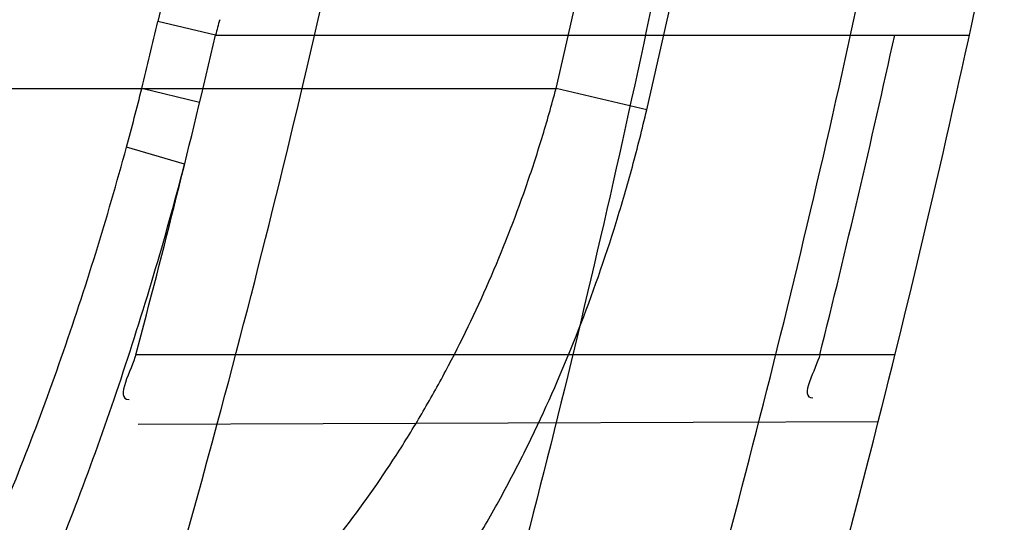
# Model space of a CAD drawing. Header units: millimetres. Extents: x 0 to 297, y 0 to 210.
# Tile 101 of 256: x 145.2056 to 145.238, y 93.1004 to 93.1169. Entities that reach past the tile are written whole.
import ezdxf

# ---------------------------------------------------------------- set-up
doc = ezdxf.new("R2010")
doc.units = ezdxf.units.MM
doc.header["$LTSCALE"] = 16.335
doc.layers.get('0').update_dxf_attribs({"linetype": 'CONTINUOUS'})
for name, color, linetype in [('01_GLOBAL', 7, 'CONTINUOUS'), ('INTFCLR_1', 7, 'CONTINUOUS'), ('INTFCLR_144815', 7, 'CONTINUOUS')]:
    doc.layers.add(name, color=color, linetype=linetype)

msp = doc.modelspace()

# ---------------------------------------------------------------- linework, layer by layer
at = {"color": 7, "linetype": 'Continuous'}
msp.add_circle((145.8748034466, 92.1344639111), 2.66, dxfattribs=at)
at = {"color": 9, "linetype": 'Continuous'}
msp.add_arc((145.8748034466, 92.1344639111), 2.6259090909, 92.9674534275, 177.0325465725, dxfattribs=at)
at = {"layer": '01_GLOBAL', "color": 7, "linetype": 'Continuous'}
msp.add_circle((145.8748034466, 92.1344639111), 2.695, dxfattribs=at)
at = {"layer": 'INTFCLR_1', "color": 9, "linetype": 'Continuous'}
for p, q in [((145.2102754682, 93.1173737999), (145.2101564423, 93.1168611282)), ((145.2120547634, 93.1164096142), (145.2101564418, 93.1168611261)), ((145.212054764, 93.1164096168), (145.2368313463, 93.1164096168)), ((144.8526077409, 93.1146596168), (145.2232446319, 93.1146596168)), ((145.2115300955, 93.1141953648), (145.2096322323, 93.1146596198)), ((145.2262255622, 93.11395736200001), (145.2232446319, 93.1146596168)), ((145.211037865, 93.1121724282), (145.209127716, 93.11273613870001)), ((145.2343878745, 93.1059096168), (145.2094353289, 93.1059096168)), ((145.2095157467, 93.10363103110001), (145.2338381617, 93.1037159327))]:
    msp.add_line(p, q, dxfattribs=at)
at = {"layer": 'INTFCLR_1', "color": 6, "linetype": 'Continuous'}
for centre, radius, start, end in [((144.8596077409, 93.1986596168), 0.4224162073, 270, 90.00000002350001), ((144.8596077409, 93.1986596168), 0.4014439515, 270, 90.00000002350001), ((144.8596077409, 93.1986596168), 0.3650864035, 344.91416282, 347.3433404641), ((144.8596077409, 93.1986596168), 0.3860864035, 345.7642015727, 348.0308689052), ((145.219712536, 93.11462117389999), 0.0078638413, 162.9958052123, 166.854419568), ((144.8600093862, 93.19865760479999), 0.3615254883, 345.1347762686, 346.8498928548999), ((144.8599389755, 93.1986555), 0.3833654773, 345.9997874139, 347.6116644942)]:
    msp.add_arc(centre, radius, start, end, dxfattribs=at)
at = {"layer": 'INTFCLR_1', "color": 9, "linetype": 'Continuous'}
for centre, radius, start, end in [((144.8630307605, 93.1986603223), 0.3729410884, 346.8723352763, 13.1275089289), ((144.8629710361, 93.1986596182), 0.3699364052, 346.8756062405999, 13.1243934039), ((144.8610074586, 93.1988352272), 0.3586429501, 346.4257134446, 346.7872543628), ((145.1060645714, 93.14079682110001), 0.106814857, 344.7694355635, 345.8361126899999), ((144.8596077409, 93.1986596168), 0.3650864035, 341.6462381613, 344.91416282), ((144.8596077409, 93.1986596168), 0.3860864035, 342.6651652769, 345.7642015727)]:
    msp.add_arc(centre, radius, start, end, dxfattribs=at)
for points, knots in [([(145.235167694, 93.06803805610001), (145.2359987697, 93.0702994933), (145.2376274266, 93.07486591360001), (145.2407305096, 93.0841265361), (145.2457654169, 93.10074899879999), (145.2504341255, 93.12025903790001), (145.2535169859, 93.1376959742), (145.2548129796, 93.1465996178), (145.2554818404, 93.15174935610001), (145.2570256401, 93.1646779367), (145.2586297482, 93.1867687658), (145.2583725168, 93.2128320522), (145.2571603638, 93.229722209), (145.2563978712, 93.2375211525), (145.2558364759, 93.24270819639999), (145.2541019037, 93.2567080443), (145.2501634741, 93.279125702), (145.2444881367, 93.3010123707), (145.2404287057, 93.31400265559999), (145.2389019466, 93.3186491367), (145.2365792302, 93.32549362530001), (145.2313391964, 93.3398030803), (145.2222901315, 93.3608048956), (145.211984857, 93.38064637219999), (145.2048007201, 93.3928589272), (145.2014430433, 93.39829523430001), (145.1992124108, 93.401838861), (145.1931796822, 93.4111586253), (145.1830706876, 93.4254621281), (145.1690288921, 93.44287479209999), (145.1571354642, 93.4559268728), (145.1488272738, 93.46426968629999), (145.1442335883, 93.4686868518), (145.1378598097, 93.47464399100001), (145.1289384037, 93.4824441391), (145.1192814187, 93.4900126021), (145.1131582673, 93.4943666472), (145.1101748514, 93.49636902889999), (145.1077179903, 93.4979464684), (145.1055301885, 93.4992630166), (145.1036031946, 93.50027403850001), (145.1025200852, 93.5007770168), (145.1016575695, 93.50108464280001), (145.1010609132, 93.5012239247), (145.1005598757, 93.50114822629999), (145.1004622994, 93.50067669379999), (145.1007027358, 93.5001554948), (145.1011202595, 93.49943321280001), (145.1017948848, 93.49852402), (145.1026939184, 93.4974154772), (145.1038249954, 93.4961153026), (145.1051758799, 93.49462279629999), (145.106740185, 93.4929397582), (145.1092045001, 93.4903307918), (145.1127127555, 93.4866635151), (145.1192604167, 93.47979277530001), (145.126411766, 93.4720844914), (145.1329263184, 93.4647171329), (145.1369531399, 93.4600323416), (145.143428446, 93.4523417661), (145.1533417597, 93.43987882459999), (145.1663378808, 93.4217466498), (145.175744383, 93.40694421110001), (145.1819029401, 93.3964078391), (145.1860815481, 93.3889972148), (145.1932904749, 93.3754706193), (145.2029180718, 93.35504416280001), (145.209559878, 93.3380139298), (145.212649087, 93.3291841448)], [0, 0, 0, 0, 0.0103790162, 0.0208837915, 0.0420711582, 0.08518389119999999, 0.1071959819, 0.1183353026, 0.1239410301, 0.1295663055, 0.1744258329, 0.2192337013, 0.2417180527, 0.2473539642, 0.2529903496, 0.2641931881, 0.3081223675, 0.3509244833, 0.3614867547, 0.3667496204, 0.3719934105, 0.3926231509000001, 0.4323812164, 0.470412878, 0.488854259, 0.4934078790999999, 0.4979383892, 0.5068921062, 0.5412323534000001, 0.5733304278, 0.6031976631, 0.6172528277, 0.6240454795, 0.630650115, 0.6548352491, 0.6750685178, 0.6834752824, 0.6871962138, 0.6905460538, 0.6960524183, 0.6981915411, 0.6999110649, 0.7012078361, 0.7020914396, 0.7026255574, 0.7031007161, 0.7038824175, 0.7050749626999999, 0.7066970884, 0.7087489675, 0.7112252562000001, 0.7141187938, 0.7174211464, 0.7211233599, 0.729578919, 0.7392839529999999, 0.762009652, 0.7748693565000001, 0.7816473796, 0.7886214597, 0.8181786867, 0.8502212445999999, 0.8846823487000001, 0.8936821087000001, 0.9027944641, 0.9213301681, 0.9597016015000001, 1, 1, 1, 1]), ([(145.1053256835, 93.4996596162), (145.1058354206, 93.4996595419), (145.1084302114, 93.49863302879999), (145.1114097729, 93.4968905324), (145.114679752, 93.49483322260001), (145.1177098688, 93.4928362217), (145.1239326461, 93.4884975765), (145.1337472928, 93.4809600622), (145.1428234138, 93.4731893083), (145.1493077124, 93.4672553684), (145.1539781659, 93.46285851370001), (145.1624222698, 93.4545580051), (145.1745124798, 93.4415729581), (145.1887911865, 93.4242473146), (145.1990766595, 93.4100090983), (145.2052148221, 93.400731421), (145.2074832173, 93.39720574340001), (145.2108964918, 93.3917990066), (145.2181971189, 93.3796576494), (145.2286731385, 93.3599279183), (145.2378781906, 93.33903206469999), (145.2432089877, 93.32479281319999), (145.2455710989, 93.31798419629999), (145.247123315, 93.31336339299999), (145.2512489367, 93.30044977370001), (145.2570185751, 93.2786891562), (145.2610247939, 93.2563880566), (145.262788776, 93.2424626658), (145.2633595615, 93.2373043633), (145.2641347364, 93.22954935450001), (145.2653671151, 93.21275432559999), (145.2656287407, 93.1868333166), (145.2639975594, 93.16486546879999), (145.2624282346, 93.15201095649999), (145.2617481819, 93.1468896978), (145.2604303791, 93.1380345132), (145.2572949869, 93.120689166), (145.2525471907, 93.10128539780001), (145.2474296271, 93.08475977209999), (145.2442749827, 93.0755508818), (145.2426192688, 93.07100993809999), (145.2417743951, 93.0687611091)], [0, 0, 0, 0, 0.0031306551, 0.0166311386, 0.0214593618, 0.0268204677, 0.03892666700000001, 0.0680356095, 0.1027865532, 0.1122690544, 0.1220182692, 0.1421808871, 0.1849821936, 0.2309157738, 0.2799873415, 0.2927705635, 0.2992370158, 0.3057352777, 0.3320402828, 0.3862318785, 0.4428084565, 0.4721382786, 0.4795908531, 0.487069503, 0.5020757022, 0.562848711, 0.6251729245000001, 0.641061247, 0.6490543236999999, 0.6570463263, 0.6889269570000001, 0.7524525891, 0.8160592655, 0.8240370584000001, 0.8319876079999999, 0.8477879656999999, 0.8790177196, 0.9402188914, 0.9703170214, 0.9852457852, 1, 1, 1, 1]), ([(145.212649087, 93.3291841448), (145.2158606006, 93.32000478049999), (145.2216925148, 93.3011419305), (145.227244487, 93.2768964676), (145.2299856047, 93.2607035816), (145.2310878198, 93.25306455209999), (145.2317778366, 93.2479244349), (145.2334659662, 93.23376490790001), (145.2350886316, 93.2104154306), (145.2348602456, 93.1869830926), (145.2340091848, 93.1726576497), (145.2336200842, 93.16742997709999), (145.2329629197, 93.1596496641), (145.2311506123, 93.1430826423), (145.226931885, 93.1181043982), (145.2217743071, 93.0973620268), (145.21827327, 93.08545778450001), (145.2168531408, 93.08078963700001), (145.2142959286, 93.0727821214), (145.2088936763, 93.057325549), (145.2002622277, 93.03625645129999), (145.191382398, 93.0181651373), (145.1856550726, 93.0076054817), (145.1835773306, 93.0038810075), (145.1804900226, 92.9984473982), (145.1738400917, 92.9872483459), (145.1632874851, 92.971132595), (145.150351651, 92.9535411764), (145.1410235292, 92.94206533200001), (145.1356460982, 92.935766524), (145.133618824, 92.9334156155), (145.1301975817, 92.9295053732), (145.1238773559, 92.9224693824), (145.116999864, 92.9151404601), (145.1107938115, 92.9086516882), (145.1070749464, 92.9047482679), (145.1041227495, 92.9015610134), (145.102218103, 92.89935461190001), (145.1011689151, 92.89795985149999), (145.1007337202, 92.8972197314), (145.1004699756, 92.8966887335), (145.1005812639, 92.8959977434), (145.1020539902, 92.8962982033), (145.1036740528, 92.8970747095), (145.1066075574, 92.8986606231), (145.1094057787, 92.90044308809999), (145.1117034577, 92.9019742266), (145.1131778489, 92.902988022), (145.1156556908, 92.9047222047), (145.1196186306, 92.9076236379), (145.1251563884, 92.91192845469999), (145.1334349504, 92.9187409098), (145.1408444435, 92.92538609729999), (145.1473278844, 92.9316038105), (145.1519747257, 92.9361897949), (145.1603493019, 92.94482450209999), (145.1722854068, 92.9582894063), (145.1863008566, 92.9761921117), (145.1963364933, 92.9908581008), (145.2023017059, 93.0003963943), (145.2045040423, 93.0040202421), (145.2078179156, 93.0095804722), (145.2148947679, 93.0220651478), (145.2249952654, 93.0423300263), (145.2319439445, 93.0592659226), (145.2351676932, 93.0680380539)], [0, 0, 0, 0, 0.0419354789, 0.08505031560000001, 0.1071497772, 0.1127379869, 0.1183317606, 0.1295131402, 0.1742263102, 0.2191466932, 0.230445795, 0.2361065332, 0.241751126, 0.2641147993, 0.3079545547, 0.3508736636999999, 0.3561840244, 0.3614616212, 0.3719139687, 0.3924297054, 0.4320526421, 0.4700131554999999, 0.4792642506, 0.483852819, 0.4884035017, 0.5062126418, 0.5400088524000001, 0.5714206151, 0.6003317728, 0.6037560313, 0.6071340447, 0.6137178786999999, 0.6261602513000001, 0.6479155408, 0.6570536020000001, 0.6648783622, 0.6711643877, 0.6757843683, 0.6774462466, 0.6786751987, 0.6794900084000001, 0.6799813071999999, 0.6813020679, 0.6842478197, 0.6888651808, 0.6950795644, 0.6987591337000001, 0.70073729, 0.7027989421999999, 0.7117993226, 0.7219139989, 0.7330405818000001, 0.7580265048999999, 0.7648041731, 0.7717766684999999, 0.7861782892, 0.816667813, 0.8493175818, 0.8841610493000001, 0.8932352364, 0.8978283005, 0.9024468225, 0.9211469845, 0.9596997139, 1, 1, 1, 1]), ([(145.1053256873, 92.89765960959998), (145.1051880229, 92.89765962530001), (145.1048509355, 92.897726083), (145.1048682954, 92.89833203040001), (145.1052289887, 92.89895544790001), (145.1058526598, 92.8998820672), (145.1068032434, 92.9010353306), (145.1086356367, 92.9031125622), (145.110803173, 92.9053838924), (145.113215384, 92.90786955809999), (145.1159839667, 92.9106973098), (145.1217014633, 92.91652117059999), (145.1287122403, 92.92380461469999), (145.1351564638, 92.9308006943), (145.1386445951, 92.9346890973), (145.1407113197, 92.9370268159), (145.1461908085, 92.9432875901), (145.1556953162, 92.95469486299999), (145.1688811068, 92.972191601), (145.1796415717, 92.9882287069), (145.1864241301, 92.99937733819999), (145.1895721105, 93.0047852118), (145.1916900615, 93.00849100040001), (145.1975256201, 93.0189931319), (145.2065751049, 93.0369888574), (145.2153782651, 93.057964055), (145.2208882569, 93.0733543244), (145.2234958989, 93.0813260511), (145.2249438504, 93.0859728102), (145.2285119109, 93.09781736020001), (145.2337695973, 93.1184588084), (145.2380725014, 93.143329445), (145.2399207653, 93.159825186), (145.2405908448, 93.1675708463), (145.2409875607, 93.1727748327), (145.241855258, 93.1870348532), (145.2420882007, 93.2103641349), (145.2404334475, 93.2336088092), (145.2387124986, 93.2477021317), (145.238008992, 93.2528187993), (145.2368850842, 93.26042393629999), (145.2340893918, 93.2765480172), (145.2284266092, 93.3006887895), (145.222482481, 93.3194563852), (145.2192099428, 93.32858819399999)], [0, 0, 0, 0, 0.0008731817, 0.001718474, 0.0032338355, 0.0055641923, 0.008732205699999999, 0.0127298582, 0.0231213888, 0.0286463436, 0.0346993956, 0.04822263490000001, 0.0804125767, 0.0988155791, 0.1085508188, 0.1135449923, 0.1186070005, 0.1613231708, 0.2076862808, 0.2575123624, 0.2837454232, 0.2904461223, 0.2972015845, 0.3108183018, 0.3666504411, 0.4248609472, 0.4549769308, 0.4703146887, 0.4780576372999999, 0.4858477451, 0.5487776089, 0.6130123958, 0.6457680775, 0.6540347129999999, 0.6623246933, 0.6788711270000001, 0.74464742, 0.8101273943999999, 0.8265053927, 0.8346996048, 0.8428861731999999, 0.8752668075, 0.9384714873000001, 1, 1, 1, 1]), ([(145.1880752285, 93.0882927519), (145.1900713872, 93.08825790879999), (145.1939761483, 93.0883627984), (145.1987702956, 93.08910996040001), (145.2019524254, 93.0900176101), (145.2037132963, 93.0906528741), (145.2062999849, 93.09172304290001), (145.2091823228, 93.0933574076), (145.2117821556, 93.0954091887), (145.2132103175, 93.0967203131), (145.2153309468, 93.09886955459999), (145.2172126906, 93.10131522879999), (145.2188413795, 93.1039635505), (145.2198973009, 93.105849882), (145.2210862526, 93.10831605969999), (145.2220924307, 93.1108890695), (145.2227898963, 93.1130191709), (145.2231002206, 93.1141093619), (145.2232446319, 93.1146596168)], [0, 0, 0, 0, 0.1247146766, 0.2435008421, 0.3019244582, 0.3311631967, 0.3603924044, 0.476776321, 0.5364413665, 0.5670062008, 0.5978287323, 0.7250159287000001, 0.7583747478, 0.7920548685, 0.8600121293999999, 0.9292166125, 0.9644627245, 1, 1, 1, 1]), ([(145.18999886, 93.0841050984), (145.1920657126, 93.08404761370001), (145.1961138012, 93.08413919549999), (145.2010822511, 93.084956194), (145.2043665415, 93.0859708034), (145.2061842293, 93.0866816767), (145.2088686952, 93.0878959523), (145.2118499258, 93.0897524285), (145.2145067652, 93.0920652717), (145.2159717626, 93.09354958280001), (145.218165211, 93.096008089), (145.2200875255, 93.09878941), (145.2217469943, 93.1017820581), (145.222824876, 93.10393306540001), (145.2240409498, 93.10674239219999), (145.2250608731, 93.1096676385), (145.225767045, 93.11209053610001), (145.2260802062, 93.1133310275), (145.2262255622, 93.11395736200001)], [0, 0, 0, 0, 0.1201969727, 0.2347797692, 0.2913273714, 0.3197232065, 0.3481872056, 0.4625770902, 0.5220076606, 0.5526740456, 0.5837559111, 0.7134942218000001, 0.7478563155, 0.7826955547, 0.8533137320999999, 0.9256470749, 0.9626222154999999, 1, 1, 1, 1]), ([(145.1234130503, 93.06846188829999), (145.1246906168, 93.0684395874), (145.127239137, 93.06839742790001), (145.1322939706, 93.06832454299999), (145.1385306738, 93.0682604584), (145.1447091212, 93.0682661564), (145.1489821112, 93.06833951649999), (145.1513939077, 93.0684069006), (145.1549202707, 93.0685346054), (145.1600670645, 93.0688360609), (145.1656722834, 93.0694776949), (145.1694585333, 93.070143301), (145.1715577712, 93.07058897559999), (145.174592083, 93.0713117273), (145.1789776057, 93.0726672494), (145.1831210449, 93.0745792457), (145.1857066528, 93.0760806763), (145.1873880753, 93.0771468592), (145.1902341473, 93.07918818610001), (145.1932263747, 93.0819183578), (145.1955867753, 93.08459193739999), (145.1968904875, 93.08622823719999), (145.1988249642, 93.0888272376), (145.2014875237, 93.09307254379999), (145.2039802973, 93.09814812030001), (145.2057662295, 93.10245202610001), (145.2074274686, 93.10694797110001), (145.2084931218, 93.11040167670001), (145.209127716, 93.11273613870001)], [0, 0, 0, 0, 0.0354707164, 0.0707566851, 0.1403369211, 0.2086101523, 0.2422620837, 0.2589694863, 0.2755870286, 0.3402183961, 0.4020447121, 0.4320711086, 0.4469021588, 0.461611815, 0.5186591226, 0.5740110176, 0.587810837, 0.6016461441, 0.6292660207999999, 0.6849553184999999, 0.7135897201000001, 0.7282126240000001, 0.7430221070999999, 0.8035181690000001, 0.8669700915, 0.8997737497, 0.9328434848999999, 1, 1, 1, 1]), ([(145.1233763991, 93.0663641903), (145.1246859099, 93.0663258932), (145.1272983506, 93.06625230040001), (145.1324807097, 93.0661189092), (145.1388757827, 93.06598354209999), (145.1452121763, 93.0659250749), (145.149595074, 93.0659589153), (145.1520689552, 93.06600581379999), (145.1556853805, 93.06610519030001), (145.1609630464, 93.0663729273), (145.1667113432, 93.0669962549), (145.1705929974, 93.0676630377), (145.1727442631, 93.06811340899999), (145.1758531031, 93.0688485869), (145.1803470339, 93.070238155), (145.1845861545, 93.07221662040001), (145.1872266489, 93.0737765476), (145.1889460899, 93.0748851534), (145.191856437, 93.0770157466), (145.1949089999, 93.0798674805), (145.1973099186, 93.0826601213), (145.198636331, 93.0843719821), (145.2006070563, 93.08709686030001), (145.2033141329, 93.0915502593), (145.2058390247, 93.0968683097), (145.20764533, 93.1013808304), (145.2093251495, 93.1061003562), (145.2103990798, 93.10972374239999), (145.211037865, 93.1121724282)], [0, 0, 0, 0, 0.0352840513, 0.0703885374, 0.1396222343, 0.2075595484, 0.24104394, 0.2576664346, 0.2741994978, 0.3384817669, 0.3999443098, 0.4297839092, 0.4445208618, 0.4591331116, 0.5158220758, 0.5708773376, 0.584618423, 0.5984078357, 0.62596322, 0.6816730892, 0.7104014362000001, 0.7250935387, 0.7399872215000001, 0.8009607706, 0.865102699, 0.8983215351, 0.931842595, 1, 1, 1, 1])]:
    msp.add_open_spline(points, degree=3, knots=knots, dxfattribs=at)
at = {"layer": 'INTFCLR_1', "color": 6, "linetype": 'Continuous'}
for points, knots in [([(145.1350652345, 93.4996596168), (145.1342109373, 93.4996596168), (145.1357546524, 93.496718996), (145.1370803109, 93.4950968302), (145.1392467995, 93.49225027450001), (145.1419201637, 93.4890306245), (145.145337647, 93.4849215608), (145.149332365, 93.4801497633), (145.1536170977, 93.4749597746), (145.1578478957, 93.4697443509), (145.1617862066, 93.46477665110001), (145.1654017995, 93.46011427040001), (145.1686896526, 93.45577766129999), (145.1716611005, 93.4517737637), (145.1743369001, 93.4480934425), (145.176743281, 93.4447208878), (145.1789048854, 93.4416366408), (145.1808385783, 93.4388324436), (145.1825660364, 93.4362898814), (145.1841084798, 93.43398792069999), (145.185490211, 93.43189981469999), (145.1867189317, 93.4300221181), (145.1878098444, 93.42833769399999), (145.1887779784, 93.42682907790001), (145.1896459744, 93.4254651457), (145.1906214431, 93.4239206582), (145.191753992, 93.4221107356), (145.1928766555, 93.42029359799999), (145.1938510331, 93.4187005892), (145.1946912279, 93.4173162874), (145.1956155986, 93.415780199), (145.1966371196, 93.4140663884), (145.1977643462, 93.41215452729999), (145.1990081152, 93.4100186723), (145.2003754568, 93.4076384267), (145.201880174, 93.4049787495), (145.2035347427, 93.4020034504), (145.2053542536, 93.39866660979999), (145.2073580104, 93.3949100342), (145.2095596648, 93.3906775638), (145.2119715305, 93.3859042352), (145.214608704, 93.3805105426), (145.2174929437, 93.37438539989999), (145.220642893, 93.36739491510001), (145.2240752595, 93.35936816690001), (145.227802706, 93.35009965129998), (145.2318351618, 93.3392957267), (145.2361179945, 93.3267082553), (145.2403681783, 93.3126841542), (145.2442872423, 93.297814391), (145.2476657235, 93.2827730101), (145.2504753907, 93.2676905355), (145.2527156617, 93.25262667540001), (145.2543982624, 93.2375790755), (145.2555287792, 93.22258324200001), (145.256117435, 93.20762456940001), (145.2561708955, 93.1927266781), (145.2556951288, 93.17787585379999), (145.2546936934, 93.16307401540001), (145.2531693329, 93.1483330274), (145.2511191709, 93.1336232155), (145.2485428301, 93.1189642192), (145.2454275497, 93.1043242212), (145.2417708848, 93.0897217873), (145.2376203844, 93.07535951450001), (145.2332204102, 93.06193527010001), (145.2288852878, 93.0500177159), (145.2248596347, 93.0398394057), (145.2211587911, 93.03109336), (145.2177663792, 93.0235207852), (145.2146668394, 93.01692434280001), (145.2118379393, 93.01114230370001), (145.2092594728, 93.0060543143), (145.2069119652, 93.0015625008), (145.2047820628, 92.99759337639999), (145.2028538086, 92.9940827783), (145.2011073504, 92.9909675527), (145.1995253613, 92.98819559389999), (145.1980916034, 92.985722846), (145.1967959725, 92.9835200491), (145.1956290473, 92.9815607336), (145.1945782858, 92.97981554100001), (145.1936278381, 92.9782521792), (145.1927650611, 92.97684539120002), (145.1919665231, 92.9755535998), (145.1911689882, 92.97427311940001), (145.1903111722, 92.9729060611), (145.1893416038, 92.97137374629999), (145.1882509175, 92.9696663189), (145.1870226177, 92.9677633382), (145.1856376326, 92.96564257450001), (145.1840803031, 92.96328767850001), (145.1823329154, 92.9606826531), (145.1803729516, 92.95780619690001), (145.1781781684, 92.9546380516), (145.1757236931, 92.9511600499), (145.1729902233, 92.94736262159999), (145.1699514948, 92.94322961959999), (145.1665806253, 92.9387466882), (145.1628687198, 92.93392583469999), (145.1588145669, 92.9287817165), (145.1544498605, 92.9233761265), (145.149996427, 92.9179675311), (145.1458273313, 92.912982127), (145.1422457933, 92.9086810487), (145.1394492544, 92.9053205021), (145.1371773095, 92.9023512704), (145.1358081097, 92.9006787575), (145.134193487, 92.8976596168), (145.1350652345, 92.8976596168)], [0, 0, 0, 0, 0.0038604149, 0.007501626, 0.0124785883, 0.0188917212, 0.0268498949, 0.0364677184, 0.0470694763, 0.05724446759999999, 0.0668187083, 0.0757144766, 0.08390537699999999, 0.0914099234, 0.09824517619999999, 0.1044667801, 0.1101313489, 0.1152642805, 0.1198589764, 0.1240215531, 0.1277856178, 0.1311734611, 0.1341617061, 0.1368541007, 0.1392736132, 0.1414672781, 0.1451087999, 0.148921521, 0.1511192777, 0.1535471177, 0.1562389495, 0.1592204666, 0.1625628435, 0.1662680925, 0.1703891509, 0.1749670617, 0.1800766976, 0.185772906, 0.1921414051, 0.1993155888, 0.2073311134, 0.2163077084, 0.2264451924, 0.2379233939, 0.2509534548, 0.2658909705, 0.2830621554, 0.3030578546, 0.3259639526, 0.3492662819, 0.3725305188, 0.395610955, 0.4185782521, 0.4413347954, 0.4640172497, 0.4865192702, 0.5089682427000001, 0.5313242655, 0.5536477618, 0.5759939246, 0.5982772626, 0.6207472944, 0.6432362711, 0.6658996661, 0.6887559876, 0.7107777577, 0.7297237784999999, 0.7460531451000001, 0.7602331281, 0.7726347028, 0.7835467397, 0.7931663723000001, 0.8017211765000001, 0.8093215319, 0.8160683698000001, 0.8220757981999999, 0.8274205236, 0.83220661, 0.8364980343, 0.8403367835, 0.8437547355, 0.8468031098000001, 0.8495420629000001, 0.8520223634, 0.8542604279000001, 0.8564046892, 0.8588391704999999, 0.8615533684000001, 0.8645986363, 0.8679945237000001, 0.8717882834, 0.8760445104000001, 0.8807522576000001, 0.8859628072, 0.8917731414, 0.8981681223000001, 0.9051985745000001, 0.9129160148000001, 0.9213486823, 0.930543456, 0.9404096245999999, 0.9509435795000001, 0.9619432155, 0.9720502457, 0.9803711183, 0.9870628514, 0.9922716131, 0.9960607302, 1, 1, 1, 1]), ([(145.1350652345, 92.8976596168), (145.1360387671, 92.8976596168), (145.1377271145, 92.8987973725), (145.1403228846, 92.9003600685), (145.1432989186, 92.90252257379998), (145.1469787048, 92.9053401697), (145.1513602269, 92.908937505), (145.156189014, 92.9131306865), (145.1610884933, 92.9176135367), (145.16571304, 92.9220446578), (145.1699506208, 92.9262668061), (145.1738079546, 92.93025140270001), (145.1773032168, 92.9339784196), (145.1804624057, 92.93744342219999), (145.1833068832, 92.9406452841), (145.1858602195, 92.9435862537), (145.1881553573, 92.9462860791), (145.1902110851, 92.9487505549), (145.1920499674, 92.95099242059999), (145.1936917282, 92.95302517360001), (145.195161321, 92.95487020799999), (145.1964960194, 92.95656687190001), (145.197810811, 92.9582571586), (145.1992115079, 92.9600798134), (145.2006985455, 92.9620412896), (145.2021699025, 92.9640097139), (145.203615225, 92.9659689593), (145.2051191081, 92.96803560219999), (145.2067839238, 92.9703578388), (145.2086446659, 92.97299707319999), (145.2107239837, 92.976003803), (145.2130437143, 92.9794328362), (145.2156231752, 92.9833409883), (145.2184823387, 92.9877982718), (145.2216518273, 92.99290263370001), (145.2251614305, 92.9987667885), (145.229038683, 93.00552838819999), (145.2333125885, 93.0133695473), (145.2380078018, 93.0225036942), (145.2431555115, 93.03325044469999), (145.2486552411, 93.04576276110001), (145.2541538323, 93.05964751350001), (145.2592951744, 93.0742866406), (145.2638614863, 93.0891255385), (145.2678132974, 93.10401926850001), (145.2711637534, 93.1189518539), (145.2739112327, 93.1338443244), (145.2760779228, 93.14873712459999), (145.2776685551, 93.1635668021), (145.2786982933, 93.17835697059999), (145.2791763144, 93.1930929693), (145.2791102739, 93.20777733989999), (145.2785051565, 93.2224188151), (145.2773642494, 93.2370081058), (145.2756872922, 93.2515514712), (145.2734729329, 93.2660467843), (145.2707211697, 93.28047186), (145.2674209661, 93.2948590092), (145.2635667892, 93.3091902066), (145.259139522, 93.3234820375), (145.254151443, 93.33766185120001), (145.2488018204, 93.351194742), (145.2434345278, 93.3634522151), (145.238408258, 93.3740016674), (145.2338248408, 93.38297495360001), (145.2296571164, 93.3906774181), (145.2258775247, 93.3973229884), (145.2224553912, 93.4030908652), (145.2193628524, 93.40811759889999), (145.216567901, 93.41251817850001), (145.2140471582, 93.4163762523), (145.2117761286, 93.4197682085), (145.209737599, 93.422748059), (145.2079066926, 93.42537326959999), (145.20627007, 93.4276809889), (145.2048016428, 93.4297213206), (145.203482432, 93.43153041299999), (145.202221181, 93.4332394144), (145.2009100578, 93.4349957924), (145.1994654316, 93.43690657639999), (145.1979774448, 93.438847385), (145.1964846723, 93.44076776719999), (145.1949729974, 93.4426876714), (145.1933137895, 93.4447656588), (145.1914604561, 93.4470505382), (145.1893845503, 93.4495659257), (145.1870661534, 93.45232249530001), (145.1844777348, 93.45533473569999), (145.1815962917, 93.45861035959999), (145.1783918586, 93.4621590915), (145.174841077, 93.46597939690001), (145.1709238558, 93.47006182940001), (145.1666153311, 93.47439075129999), (145.1619164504, 93.47892812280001), (145.1569054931, 93.4835493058), (145.1519289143, 93.48790146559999), (145.1473729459, 93.4916672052), (145.1435388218, 93.4946187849), (145.1404516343, 93.4968744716), (145.1377826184, 93.49848721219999), (145.1360568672, 93.4996596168), (145.1350652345, 93.4996596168)], [0, 0, 0, 0, 0.0042187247, 0.0081401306, 0.0133978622, 0.0200459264, 0.0282638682, 0.0379443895, 0.0477615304, 0.05703690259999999, 0.0656973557, 0.0736821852, 0.0810680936, 0.0878383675, 0.0940009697, 0.0996271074, 0.1047154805, 0.1093563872, 0.1135342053, 0.1172803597, 0.1206792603, 0.1237557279, 0.1266349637, 0.1299589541, 0.1337168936, 0.1373013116, 0.1406085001, 0.1442672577, 0.148377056, 0.1529904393, 0.1582606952, 0.164218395, 0.1709303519, 0.1785521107, 0.1871652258, 0.1969659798, 0.2081658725, 0.2209392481, 0.2356613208, 0.2526660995, 0.2725685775, 0.2948769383, 0.3173640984, 0.3397873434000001, 0.3621386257, 0.3841211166, 0.4060891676, 0.4277469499, 0.4493218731, 0.470705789, 0.4919793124, 0.5131981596, 0.5343255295, 0.5554668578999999, 0.5765984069, 0.5977513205, 0.6189954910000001, 0.6402209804, 0.6617015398, 0.6832900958, 0.7050415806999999, 0.7268239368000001, 0.7463339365, 0.7630160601, 0.7774553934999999, 0.7899931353, 0.8009638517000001, 0.8105830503, 0.8190545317, 0.8265380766, 0.8331730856, 0.8390248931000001, 0.8442268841, 0.8488182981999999, 0.8528943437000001, 0.8564866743, 0.8597116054, 0.8625968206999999, 0.8656908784, 0.8692094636, 0.8729771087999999, 0.8762884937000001, 0.879749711, 0.8835661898, 0.8878115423, 0.8924986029, 0.8976989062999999, 0.9034198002, 0.9097088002, 0.9166034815, 0.9241390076, 0.9323094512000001, 0.9411199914, 0.9506041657, 0.9606137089, 0.9706541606, 0.9792553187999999, 0.9862062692, 0.9916647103, 0.9957028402, 1, 1, 1, 1])]:
    msp.add_open_spline(points, degree=3, knots=knots, dxfattribs=at)
for points in [[(145.2094353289, 93.1059096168), (145.2093084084, 93.1054314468), (145.208718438, 93.1044404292), (145.2092131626, 93.10444215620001)], [(145.2319165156, 93.1059096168), (145.2318002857, 93.10544344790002), (145.2312026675, 93.1044856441), (145.2316831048, 93.10448732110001)]]:
    msp.add_open_spline(points, degree=3, dxfattribs=at)
at = {"layer": 'INTFCLR_144815', "color": 6, "linetype": 'Continuous'}
for radius in [0.4466793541, 0.4256665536]:
    msp.add_circle((144.8596077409, 93.1986596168), radius, dxfattribs=at)
for radius, start, end in [(0.6157754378, 313.9937911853, 154.5150993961), (0.5947754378, 312.9543589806, 154.5144414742), (0.5751005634, 282.2440355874, 71.2863570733), (0.4537777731, 308.490992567, 51.50900743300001), (0.4747905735, 316.9838592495, 43.0161407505), (0.4480128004, 313.9992414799, 46.00075850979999)]:
    msp.add_arc((144.8596077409, 93.1986596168), radius, start, end, dxfattribs=at)
at = {"layer": 'INTFCLR_144815', "color": 9, "linetype": 'Continuous'}
for centre, radius, start, end in [((144.8596077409, 93.1986596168), 0.5712784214, 292.4997540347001, 54.0964566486), ((144.8596102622, 93.19866079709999), 0.5153523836, 292.4997540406, 54.09645665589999), ((144.8596257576, 93.1986639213), 0.5066391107, 311.2505121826, 48.7494878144), ((144.859607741, 93.1986596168), 0.4617768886, 314.0862202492, 45.9137797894), ((144.8596077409, 93.1986596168), 0.450734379, 313.8592910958, 46.1407088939), ((144.8596077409, 93.1986596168), 0.4477854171, 314.0319604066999, 45.9680396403)]:
    msp.add_arc(centre, radius, start, end, dxfattribs=at)
at = {"layer": 'INTFCLR_144815', "color": 6, "linetype": 'Continuous'}
for points, knots in [([(145.1715348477, 92.8871597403), (145.1712150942, 92.887165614), (145.1712119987, 92.888398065), (145.1717859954, 92.8890887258), (145.1723169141, 92.8900495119), (145.1728921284, 92.8909093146), (145.1735763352, 92.8919125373), (145.1743814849, 92.8930382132), (145.17530592, 92.89429876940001), (145.1763525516, 92.89569628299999), (145.1775225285, 92.8972363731), (145.1788179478, 92.8989246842), (145.1802417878, 92.90076905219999), (145.1817966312, 92.902777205), (145.1834827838, 92.9049546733), (145.1852973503, 92.907303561), (145.1872357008, 92.90982438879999), (145.189295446, 92.9125211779), (145.1914790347, 92.9154049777), (145.1937896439, 92.9184888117), (145.1962240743, 92.9217782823), (145.1987743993, 92.92527328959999), (145.2014309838, 92.9289717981), (145.2041860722, 92.9328747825), (145.2070298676, 92.9369806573), (145.2099514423, 92.9412863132), (145.2129388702, 92.94578706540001), (145.215979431, 92.95047669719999), (145.2190598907, 92.95534762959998), (145.2221667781, 92.9603911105), (145.2252866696, 92.9655974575), (145.2284064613, 92.9709563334), (145.2315136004, 92.9764570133), (145.2345962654, 92.98208862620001), (145.2376434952, 92.98784036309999), (145.2406452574, 92.99370162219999), (145.2435925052, 92.99966217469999), (145.2464771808, 93.005712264), (145.2492921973, 93.01184268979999), (145.2520314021, 93.01804486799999), (145.2546894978, 93.0243108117), (145.2572619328, 93.0306330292), (145.2597453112, 93.03700571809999), (145.2621317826, 93.0434101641), (145.2644188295, 93.0498389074), (145.2666074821, 93.05629353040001), (145.2687002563, 93.0627819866), (145.2706975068, 93.0693065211), (145.2725965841, 93.0758590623), (145.2743963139, 93.08243582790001), (145.2760946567, 93.0890285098), (145.2776905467, 93.0956308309), (145.2791843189, 93.1022416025), (145.2805765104, 93.10886063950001), (145.2818676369, 93.1154879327), (145.2830580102, 93.12212274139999), (145.2841477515, 93.12876325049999), (145.2851369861, 93.1354072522), (145.2860260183, 93.1420534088), (145.2868152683, 93.14870134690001), (145.2875051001, 93.1553505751), (145.2880958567, 93.16200073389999), (145.2885878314, 93.1686513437), (145.2889813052, 93.17530234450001), (145.289276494, 93.18195348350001), (145.2894735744, 93.1886048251), (145.2895726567, 93.1952561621), (145.2895738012, 93.20190757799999), (145.2894770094, 93.20855889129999), (145.2892822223, 93.2152102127), (145.2889893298, 93.2218613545), (145.2885981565, 93.228512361), (145.2881084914, 93.23516293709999), (145.2875200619, 93.2418129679), (145.2868325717, 93.24846205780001), (145.2860456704, 93.2551099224), (145.2851589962, 93.26175603), (145.2841721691, 93.2683997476), (145.2830848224, 93.2750402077), (145.2818965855, 93.2816764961), (145.2806070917, 93.2883076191), (145.2792161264, 93.2949318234), (145.2777236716, 93.3015466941), (145.27612979, 93.30814986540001), (145.2744344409, 93.314739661), (145.2726374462, 93.3213150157), (145.2707388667, 93.3278740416), (145.2687392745, 93.3344133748), (145.2666397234, 93.34092869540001), (145.2644415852, 93.34741542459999), (145.2621464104, 93.3538691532), (145.2597562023, 93.3602849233), (145.2572735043, 93.3666571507), (145.2547014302, 93.37297970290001), (145.2520437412, 93.3792458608), (145.2493049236, 93.3854482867), (145.2464902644, 93.3915790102), (145.2436059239, 93.39762942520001), (145.240658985, 93.4035903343), (145.2376574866, 93.4094520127), (145.2346104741, 93.4152042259), (145.231527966, 93.4208363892), (145.2284209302, 93.42633767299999), (145.2253011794, 93.4316972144), (145.2221812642, 93.4369042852), (145.2190742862, 93.44194854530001), (145.2159936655, 93.44682031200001), (145.2129528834, 93.4515108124), (145.209965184, 93.45601244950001), (145.207043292, 93.4603189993), (145.2041991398, 93.4644257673), (145.2014436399, 93.4683296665), (145.1987864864, 93.47202925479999), (145.1962360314, 93.47552468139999), (145.1937992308, 93.47881756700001), (145.1914816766, 93.48191080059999), (145.1892876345, 93.484808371), (145.1872201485, 93.487515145), (145.1852811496, 93.49003667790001), (145.1834716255, 93.49237897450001), (145.1817917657, 93.4945483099), (145.1802410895, 93.4965510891), (145.1788186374, 93.4983936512), (145.1775230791, 93.5000821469), (145.1763528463, 93.5016225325), (145.1753062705, 93.5030200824), (145.1743814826, 93.5042807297), (145.1735770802, 93.50540657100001), (145.1728902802, 93.5064096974), (145.1723225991, 93.507270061), (145.1718630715, 93.5080606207), (145.171402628, 93.5088026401), (145.1710534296, 93.51015065), (145.1715348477, 93.5101594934)], [0, 0, 0, 0, 0.0014103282, 0.0032894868, 0.0045784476, 0.006109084, 0.0078878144, 0.009921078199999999, 0.0122159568, 0.0147800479, 0.0176210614, 0.0207450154, 0.0241645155, 0.0278962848, 0.0319450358, 0.0363094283, 0.0409856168, 0.0459681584, 0.0512740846, 0.0569372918, 0.0629614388, 0.06932079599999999, 0.0760170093, 0.0830428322, 0.09038864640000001, 0.09804223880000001, 0.1059886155, 0.1142106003, 0.1226891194, 0.1314036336, 0.1403327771, 0.1494548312, 0.1587482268, 0.1681920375, 0.1777662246, 0.1874518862, 0.1972313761, 0.2070885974, 0.2170088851, 0.2269790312, 0.2369874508, 0.247023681, 0.2570780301, 0.2671479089, 0.2771627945, 0.2871678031, 0.297203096, 0.3072268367, 0.3172573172, 0.3272873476, 0.3372951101, 0.3472786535, 0.3572404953, 0.3671820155, 0.3771057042, 0.38701475, 0.3969071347, 0.4067804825, 0.4166362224, 0.4264761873, 0.4363022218, 0.4461151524, 0.4559173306, 0.4657100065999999, 0.4754958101, 0.4852761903, 0.4950537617, 0.5048299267, 0.514607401, 0.5243876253, 0.5341732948, 0.5439658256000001, 0.5537677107, 0.5635801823, 0.5734055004, 0.5832449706, 0.5931003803, 0.6029729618, 0.6128636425, 0.6227732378, 0.6327028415, 0.6426530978, 0.6526214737, 0.6626060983, 0.6726078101, 0.6826271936, 0.6926651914, 0.7027189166, 0.7127821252, 0.7228511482, 0.7329216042, 0.7429877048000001, 0.7530428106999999, 0.7630790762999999, 0.7730874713, 0.7830577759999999, 0.7929782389, 0.8028356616, 0.8126154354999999, 0.8223014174, 0.8318761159, 0.8413205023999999, 0.8506146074, 0.8597374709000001, 0.8686675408, 0.8773831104, 0.8858627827, 0.8940860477, 0.9020337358, 0.9096886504, 0.9170358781, 0.9240630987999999, 0.9307608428, 0.9371226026, 0.9431446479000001, 0.9488258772, 0.9541674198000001, 0.9591725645, 0.9638462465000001, 0.9681947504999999, 0.9722253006, 0.9759458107, 0.979364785, 0.9824904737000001, 0.9853313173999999, 0.9878955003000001, 0.9901906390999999, 0.9922241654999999, 0.994002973, 0.9955336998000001, 0.9968227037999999, 0.9978766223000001, 1, 1, 1, 1]), ([(145.1816919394, 93.4996596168), (145.1813689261, 93.4996596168), (145.181354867, 93.4984164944), (145.1818990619, 93.4977049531), (145.1824036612, 93.4967241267), (145.1829511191, 93.4958450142), (145.1836029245, 93.49481997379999), (145.1843702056, 93.4936699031), (145.1852510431, 93.4923828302), (145.1862478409, 93.4909569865), (145.1873615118, 93.4893868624), (145.1885933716, 93.48766759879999), (145.1899443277, 93.4857938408), (145.1914151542, 93.48376000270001), (145.1930061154, 93.48156053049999), (145.1947171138, 93.47918971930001), (145.1965473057, 93.47664219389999), (145.1984952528, 93.47391268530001), (145.2005585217, 93.47099658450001), (145.2027337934, 93.46788981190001), (145.2050166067, 93.46458923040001), (145.207401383, 93.4610926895), (145.2098813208, 93.4573992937), (145.2124484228, 93.45350951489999), (145.2150935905, 93.44942523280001), (145.2178067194, 93.44514979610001), (145.2205768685, 93.4406879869), (145.2233924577, 93.436045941), (145.2262415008, 93.43123100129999), (145.2291118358, 93.4262515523), (145.2319913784, 93.42111677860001), (145.2348683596, 93.4158364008), (145.2377314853, 93.4104204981), (145.2405700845, 93.4048793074), (145.2433742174, 93.39922304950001), (145.2461347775, 93.3934617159), (145.2488435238, 93.3876049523), (145.2514930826, 93.381661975), (145.2540769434, 93.37564147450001), (145.2565894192, 93.3695515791), (145.2590255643, 93.3633999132), (145.2613812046, 93.35719337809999), (145.2636527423, 93.3509384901), (145.2658372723, 93.34464092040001), (145.2679322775, 93.3383061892), (145.2699358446, 93.3319388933), (145.2718463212, 93.32554360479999), (145.2736625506, 93.3191239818), (145.275383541, 93.3126837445), (145.2770086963, 93.30622572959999), (145.2785375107, 93.29975290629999), (145.2799697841, 93.29326740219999), (145.281305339, 93.2867715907), (145.282544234, 93.2802670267), (145.2836865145, 93.2737555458), (145.2847323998, 93.2672381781), (145.285682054, 93.2607163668), (145.2865357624, 93.2541907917), (145.2872937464, 93.2476625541), (145.2879563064, 93.24113198), (145.2885236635, 93.2345999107), (145.2889960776, 93.22806647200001), (145.2893737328, 93.22153232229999), (145.2896568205, 93.2149974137), (145.2898454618, 93.208462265), (145.2899397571, 93.20192674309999), (145.2899397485, 93.1953913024), (145.2898454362, 93.18885579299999), (145.2896567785, 93.1823206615), (145.2893736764, 93.175785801), (145.2889960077, 93.1692516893), (145.2885235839, 93.1627183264), (145.2879562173, 93.1561863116), (145.2872936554, 93.1496558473), (145.2865356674, 93.1431276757), (145.2856819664, 93.136602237), (145.2847323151, 93.130080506), (145.283686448, 93.1235632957), (145.2825441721, 93.1170518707), (145.2813053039, 93.1105474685), (145.2799697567, 93.1040517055), (145.2785375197, 93.0975663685), (145.277008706, 93.091093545), (145.2753835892, 93.0846356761), (145.2736625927, 93.0781954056), (145.2718464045, 93.07177591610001), (145.2699359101, 93.0653805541), (145.2679323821, 93.0590133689), (145.2658373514, 93.05267854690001), (145.2636528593, 93.0463810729), (145.2613812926, 93.04012609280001), (145.2590256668, 93.03391958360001), (145.2565895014, 93.0277678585), (145.2540770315, 93.0216779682), (145.2514931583, 93.01565743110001), (145.2488435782, 93.00971440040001), (145.2461348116, 93.0038575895), (145.2433742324, 92.99809621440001), (145.2405700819, 92.9924399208), (145.2377314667, 92.9868986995), (145.2348683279, 92.98148277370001), (145.2319913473, 92.9762023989), (145.2291118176, 92.97106764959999), (145.2262415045, 92.9660882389), (145.2233924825, 92.9612733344), (145.220576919, 92.95663132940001), (145.2178068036, 92.95216957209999), (145.2150937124, 92.9478941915), (145.2124485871, 92.9438099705), (145.2098815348, 92.9399202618), (145.2074016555, 92.9362269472), (145.2050169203, 92.9327304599), (145.2027341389, 92.9294299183), (145.2005588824, 92.9263231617), (145.1984956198, 92.92340706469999), (145.1965476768, 92.9206775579), (145.1947174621, 92.918129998), (145.1930064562, 92.91575917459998), (145.1914154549, 92.9135596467), (145.1899446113, 92.91152578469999), (145.1885936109, 92.9096519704), (145.1873617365, 92.9079326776), (145.1862480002, 92.9063625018), (145.1852512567, 92.9049366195), (145.1843701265, 92.90364951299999), (145.1836036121, 92.902499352), (145.1829493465, 92.90147443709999), (145.1824091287, 92.9005947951), (145.1819724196, 92.8997882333), (145.1815362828, 92.8990246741), (145.1812048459, 92.8976596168), (145.1816919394, 92.8976596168)], [0, 0, 0, 0, 0.0014863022, 0.0034583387, 0.00480742, 0.0064070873, 0.008263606, 0.0103831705, 0.0127725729, 0.0154385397, 0.018388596, 0.0216299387, 0.0251705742, 0.0290176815, 0.0331791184, 0.0376612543, 0.0424708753, 0.0476126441, 0.053091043, 0.05890788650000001, 0.0650637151, 0.071556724, 0.0783824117, 0.08553378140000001, 0.09300120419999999, 0.1007725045, 0.1088330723, 0.1171662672, 0.125753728, 0.1345758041, 0.1436120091, 0.1528416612, 0.1622443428, 0.1717998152, 0.1814887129, 0.1912927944, 0.2011949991, 0.2111795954, 0.2212322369, 0.2313400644, 0.2414915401, 0.251676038, 0.2618853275, 0.272110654, 0.2823462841, 0.2925853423, 0.3028240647, 0.3130572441, 0.3232827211, 0.3334966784, 0.3436983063, 0.353884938, 0.364056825, 0.3742120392, 0.3843517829, 0.3944749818, 0.4045834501, 0.4146764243, 0.4247563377, 0.4348229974, 0.4448791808, 0.4549248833, 0.4649631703, 0.4749943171, 0.4850215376, 0.4950452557, 0.505068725, 0.5150924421, 0.5251196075, 0.5351507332, 0.5451888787, 0.5552345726, 0.5652905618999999, 0.5753571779, 0.5854368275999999, 0.5955298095, 0.6056379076, 0.615761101, 0.6259004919, 0.6360558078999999, 0.6462271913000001, 0.6564139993, 0.6666151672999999, 0.6768294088, 0.6870543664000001, 0.6972879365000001, 0.7075261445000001, 0.7177656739, 0.7280008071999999, 0.7382265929, 0.7484354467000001, 0.7586203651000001, 0.7687717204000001, 0.7788795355, 0.7889322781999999, 0.7989169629, 0.8088192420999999, 0.8186233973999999, 0.8283123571, 0.8378678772, 0.8472706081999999, 0.8565002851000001, 0.8655364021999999, 0.8743584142, 0.8829458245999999, 0.8912789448, 0.8993394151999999, 0.9071106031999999, 0.9145779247, 0.9217291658, 0.9285546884, 0.9350475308, 0.9412033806, 0.9470201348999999, 0.9524985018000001, 0.9576403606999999, 0.9624499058, 0.9669322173, 0.9710936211, 0.9749409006, 0.978481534, 0.9817230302, 0.984673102, 0.9873392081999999, 0.9897286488, 0.9918483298, 0.9937048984, 0.9953046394, 0.9966537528, 0.9977587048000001, 1, 1, 1, 1]), ([(145.2619187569, 93.198659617), (145.2619187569, 93.19452705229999), (145.2617972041, 93.18625736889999), (145.2612501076, 93.1738549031), (145.2603370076, 93.16145215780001), (145.2590551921, 93.1490500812), (145.2574020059, 93.1366506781), (145.2553745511, 93.1242576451), (145.2529686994, 93.1118765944), (145.2501810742, 93.09951567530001), (145.2470107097, 93.0871860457), (145.2434550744, 93.07490437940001), (145.2395175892, 93.0626901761), (145.2352018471, 93.05056894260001), (145.2305195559, 93.03857297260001), (145.2254865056, 93.026740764), (145.2201294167, 93.0151203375), (145.2144851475, 93.00376778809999), (145.2086034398, 92.9927497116), (145.2025493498, 92.98213900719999), (145.1964022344, 92.9720136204), (145.1902548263, 92.96245285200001), (145.1842079, 92.9535296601), (145.1783638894, 92.94530411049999), (145.1728175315, 92.9378166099), (145.1676486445, 92.9310831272), (145.1629171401, 92.9250980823), (145.1586605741, 92.91983716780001), (145.1549015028, 92.9152592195), (145.1516394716, 92.9113214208), (145.1488735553, 92.9079678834), (145.1465811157, 92.9051666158), (145.1447678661, 92.9028433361), (145.1433636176, 92.901047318), (145.1424842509, 92.89954064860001), (145.1417601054, 92.8987053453), (145.1418564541, 92.8976596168), (145.1421340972, 92.8976596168)], [0, 0, 0, 0, 0.0373969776, 0.0748305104, 0.1123278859, 0.1499208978, 0.1876426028, 0.2255106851, 0.2635438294, 0.3017616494, 0.3401610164, 0.3787310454, 0.4174490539, 0.4562752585, 0.4951477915, 0.5339633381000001, 0.5726158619, 0.6109244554, 0.6486768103, 0.6856239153, 0.7214601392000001, 0.7558561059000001, 0.7884730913, 0.8189949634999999, 0.8471589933, 0.8727898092, 0.8958085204, 0.9161981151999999, 0.9340282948, 0.9494114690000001, 0.9624736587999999, 0.9733586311, 0.9821878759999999, 0.9890812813, 0.9941468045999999, 0.9974875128, 1, 1, 1, 1]), ([(145.1615550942, 92.8871597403), (145.1612445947, 92.8871653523), (145.1612273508, 92.8883633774), (145.1618093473, 92.88902974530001), (145.1623391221, 92.8899608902), (145.1629159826, 92.8907942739), (145.1636016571, 92.8917673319), (145.1644091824, 92.8928595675), (145.165336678, 92.8940832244), (145.1663871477, 92.895440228), (145.1675618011, 92.8969361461), (145.1688622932, 92.8985758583), (145.170290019, 92.9003649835), (145.1718464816, 92.90230967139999), (145.1735329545, 92.9044164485), (145.1753505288, 92.9066922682), (145.177299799, 92.9091441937), (145.1793809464, 92.9117795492), (145.1815932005, 92.91460528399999), (145.1839344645, 92.9176275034), (145.1864007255, 92.9208506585), (145.1889860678, 92.92427744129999), (145.1916830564, 92.92790912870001), (145.1944830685, 92.9317458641), (145.1973763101, 92.9357865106), (145.200351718, 92.94002829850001), (145.2033970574, 92.94446670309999), (145.2064992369, 92.9490956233), (145.2096445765, 92.95390750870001), (145.2128191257, 92.9588935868), (145.2160089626, 92.9640441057), (145.2192004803, 92.9693486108), (145.2223806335, 92.9747962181), (145.225537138, 92.98037587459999), (145.2286586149, 92.9860765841), (145.2317346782, 92.9918875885), (145.2347559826, 92.9977985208), (145.2377142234, 93.00379950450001), (145.2406021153, 93.0098812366), (145.2434133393, 93.01603502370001), (145.2461424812, 93.0222528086), (145.2487849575, 93.0285271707), (145.2513369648, 93.03485138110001), (145.2537953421, 93.04121924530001), (145.2561575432, 93.04762518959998), (145.258421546, 93.0540641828), (145.2605857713, 93.06053167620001), (145.2626490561, 93.06702366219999), (145.2646105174, 93.07353639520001), (145.2664696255, 93.08006675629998), (145.2682260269, 93.0866117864), (145.269879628, 93.09316909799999), (145.2714304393, 93.099736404), (145.272878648, 93.1063119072), (145.2742244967, 93.1128938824), (145.2754683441, 93.1194810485), (145.2766105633, 93.1260721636), (145.2776515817, 93.132666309), (145.2785918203, 93.13926261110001), (145.2794317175, 93.14586047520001), (145.2801716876, 93.15245937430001), (145.280812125, 93.159058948), (145.2813533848, 93.1656588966), (145.2817957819, 93.1722590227), (145.2821395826, 93.17885920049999), (145.2823849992, 93.1854593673), (145.2825321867, 93.19205949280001), (145.2825648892, 93.1964597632), (145.2825648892, 93.1986596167)], [0, 0, 0, 0, 0.0027272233, 0.00637693, 0.0088871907, 0.0118720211, 0.0153444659, 0.0193180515, 0.02380733, 0.0288260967, 0.0343890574, 0.0405101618, 0.0472051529, 0.05449051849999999, 0.0623846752, 0.0709044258, 0.0800682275, 0.08989261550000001, 0.1003941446, 0.1115838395, 0.1234656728, 0.1360350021, 0.1492811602, 0.1631910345, 0.1777467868, 0.1929237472, 0.2086919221, 0.2250163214, 0.241858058, 0.2591751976, 0.2769240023, 0.2950599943, 0.3135389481, 0.3323178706, 0.3513557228, 0.3706138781, 0.3900565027, 0.40965088, 0.4293672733, 0.4491790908, 0.4690627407, 0.4889974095, 0.5089649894, 0.5289504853, 0.5489397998, 0.5689220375, 0.5888883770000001, 0.6088300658, 0.6287418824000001, 0.6486179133, 0.6684555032, 0.6882511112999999, 0.7080041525, 0.7277129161, 0.7473782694, 0.7670001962, 0.7865808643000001, 0.8061213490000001, 0.8256243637, 0.8450923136, 0.8645285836, 0.8839363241, 0.9033192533, 0.9226811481, 0.9420259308, 0.9613578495, 0.9806810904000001, 1, 1, 1, 1]), ([(145.1891690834, 92.9047879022), (145.1887851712, 92.9047946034), (145.1889546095, 92.9063099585), (145.1897315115, 92.9074508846), (145.1908843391, 92.9095999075), (145.1925602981, 92.9121332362), (145.1947341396, 92.9154009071), (145.1974252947, 92.9193185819), (145.2006308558, 92.9239734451), (145.2042332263, 92.9292366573), (145.2079731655, 92.9347820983), (145.2115725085, 92.94023253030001), (145.2148750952, 92.94533809), (145.2178706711, 92.9500745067), (145.220574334, 92.9544418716), (145.2230116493, 92.9584575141), (145.2251949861, 92.9621251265), (145.2271471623, 92.9654624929), (145.2288885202, 92.96848897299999), (145.2304549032, 92.97125332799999), (145.2319718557, 92.97396705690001), (145.2335082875, 92.97675649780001), (145.235040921, 92.97958443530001), (145.236458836, 92.9822408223), (145.2377089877, 92.98461664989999), (145.2388113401, 92.9867374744), (145.2397838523, 92.9886289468), (145.2406875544, 92.9904043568), (145.241596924, 92.99220974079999), (145.2425851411, 92.99419277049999), (145.2436776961, 92.99641190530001), (145.2448886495, 92.9989051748), (145.2462310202, 93.0017128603), (145.2477173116, 93.0048776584), (145.2493581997, 93.008442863), (145.251170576, 93.0124729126), (145.2531660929, 93.017031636), (145.2553605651, 93.0222009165), (145.2577752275, 93.02809295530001), (145.2604300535, 93.0348469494), (145.26333995, 93.04263079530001), (145.2665092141, 93.0516239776), (145.2699429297, 93.06209629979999), (145.27355238, 93.07413936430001), (145.2770962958, 93.08734809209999), (145.2803400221, 93.1011291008), (145.2831548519, 93.11499648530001), (145.285532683, 93.12890971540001), (145.2874745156, 93.1428484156), (145.288982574, 93.15681988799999), (145.2900557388, 93.170785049), (145.2906967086, 93.184736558), (145.290839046, 93.1940239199), (145.290839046, 93.1986596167)], [0, 0, 0, 0, 0.0036397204, 0.0085369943, 0.0157954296, 0.0255088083, 0.0378134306, 0.0528137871, 0.0706279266, 0.09136563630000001, 0.1132788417, 0.1340284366, 0.1532798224, 0.1709168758, 0.1871507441, 0.2019689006, 0.2154440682, 0.2276101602, 0.2386187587, 0.2485421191, 0.257728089, 0.268088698, 0.2787291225, 0.288218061, 0.2966314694, 0.3041773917, 0.3108751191, 0.3167920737, 0.3230614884, 0.3300369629, 0.337794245, 0.3465081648, 0.3563110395, 0.3672939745, 0.3796510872, 0.3935134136, 0.4091801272, 0.426821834, 0.4467452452, 0.4695381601, 0.4956096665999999, 0.5255127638, 0.5599184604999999, 0.6000687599, 0.6446728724, 0.6895337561, 0.7342496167, 0.7787833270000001, 0.8233104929, 0.8676315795, 0.9119694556, 0.9560574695, 1, 1, 1, 1]), ([(145.3115000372, 93.1986596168), (145.3115000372, 93.1940578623), (145.3113516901, 93.1848438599), (145.3106831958, 93.17102452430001), (145.3095662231, 93.1572039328), (145.3079983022, 93.14339218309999), (145.3059760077, 93.1295957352), (145.3034956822, 93.11582382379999), (145.3005540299, 93.10208957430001), (145.2971490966, 93.0884112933), (145.2932813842, 93.0748135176), (145.2889552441, 93.06132776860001), (145.2841806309, 93.0479939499), (145.2789753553, 93.0348614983), (145.2733674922, 93.0219903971), (145.2673981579, 93.00945161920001), (145.2611238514, 92.9973266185), (145.2546184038, 92.98570571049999), (145.2479729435, 92.97468395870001), (145.2412937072, 92.9643554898), (145.2346967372, 92.9548055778), (145.2282996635, 92.9461025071), (145.2222127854, 92.9382912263), (145.2165301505, 92.93138957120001), (145.2113244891, 92.9253902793), (145.2066450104, 92.9202629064), (145.2025199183, 92.9159680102), (145.1989594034, 92.9124424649), (145.1959636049, 92.9096674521), (145.1935201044, 92.90750180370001), (145.1913967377, 92.9059628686), (145.1900017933, 92.9047733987), (145.1891691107, 92.9047879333)], [0, 0, 0, 0, 0.0421285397, 0.08434683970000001, 0.1266414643, 0.1690446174, 0.2115817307, 0.2542734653, 0.2971305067, 0.3401457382, 0.3832945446, 0.4265305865, 0.4697791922, 0.5129300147, 0.5558322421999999, 0.5982870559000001, 0.6400420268, 0.6807938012, 0.7201892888, 0.7578469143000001, 0.7933806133, 0.8264335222, 0.8567170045, 0.8840287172, 0.9082689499, 0.9294277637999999, 0.9475672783, 0.9627965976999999, 0.9752495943, 0.9850650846, 0.9923757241, 1, 1, 1, 1])]:
    msp.add_open_spline(points, degree=3, knots=knots, dxfattribs=at)
at = {"layer": 'INTFCLR_144815', "color": 9, "linetype": 'Continuous'}
for points, knots in [([(145.3105583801, 93.18142676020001), (145.3102266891, 93.17226618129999), (145.3089817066, 93.15316205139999), (145.3059719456, 93.12926880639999), (145.3032094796, 93.11337715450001), (145.3018037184, 93.10612373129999), (145.3008361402, 93.1013291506), (145.298087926, 93.0884736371), (145.292924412, 93.0680753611), (145.2859889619, 93.0461135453), (145.2806323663, 93.0313367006), (145.2774807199, 93.02316528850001), (145.2727840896, 93.0114544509), (145.266998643, 92.9982655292), (145.2608277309, 92.9855009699), (145.2573125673, 92.9785443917), (145.2522180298, 92.9687405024), (145.2446186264, 92.9550288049), (145.234434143, 92.93823115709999), (145.2261929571, 92.9255919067), (145.221041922, 92.91801338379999), (145.2188238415, 92.91479293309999), (145.2174343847, 92.9127849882), (145.2140400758, 92.90791077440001), (145.2092021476, 92.90106430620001), (145.2047293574, 92.8947039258), (145.2024599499, 92.8912149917), (145.2014687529, 92.88963049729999), (145.2006206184, 92.88808651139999), (145.2000487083, 92.8868721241), (145.1999928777, 92.88609646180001), (145.2001506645, 92.8859588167)], [0, 0, 0, 0, 0.0858001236, 0.1790833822, 0.2252548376, 0.2367557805, 0.2482389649, 0.2710367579, 0.3598009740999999, 0.445061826, 0.4864888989, 0.5069045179, 0.5270361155, 0.6045890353, 0.6416374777, 0.6597341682, 0.6775421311, 0.7450519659, 0.8064210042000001, 0.8613741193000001, 0.8862623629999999, 0.8921897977, 0.8979757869, 0.909117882, 0.9477859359, 0.9764348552, 0.98192108, 0.9867019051, 0.9940016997, 0.9980401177, 1, 1, 1, 1]), ([(145.2107030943, 92.89048799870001), (145.2105460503, 92.89061619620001), (145.210609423, 92.8913896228), (145.2112143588, 92.8925640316), (145.2120932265, 92.89408152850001), (145.2131216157, 92.89563336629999), (145.215475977, 92.8990618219), (145.2201030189, 92.90530996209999), (145.2251020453, 92.9120410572), (145.2286099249, 92.91683654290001), (145.2300456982, 92.918812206), (145.232337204, 92.9219805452), (145.2376564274, 92.9294353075), (145.2461654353, 92.941872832), (145.2566822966, 92.95841266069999), (145.2645343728, 92.9719270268), (145.2697982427, 92.9815922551), (145.273427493, 92.9884457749), (145.279796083, 93.0010172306), (145.2857722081, 93.01401973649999), (145.2906249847, 93.025570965), (145.2938789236, 93.03362525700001), (145.2994075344, 93.04818615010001), (145.3065683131, 93.06983540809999), (145.3119041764, 93.08996330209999), (145.3147436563, 93.1026489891), (145.3157429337, 93.10737829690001), (145.3171943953, 93.1145313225), (145.3200463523, 93.1302008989), (145.3228738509, 93.15163872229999), (145.3241332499, 93.1683311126), (145.3244933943, 93.1752173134)], [0, 0, 0, 0, 0.0019511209, 0.0060578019, 0.0135221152, 0.0184240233, 0.0240553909, 0.0535050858, 0.0932797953, 0.1047395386, 0.110689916, 0.1167852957, 0.1423727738, 0.1988288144, 0.2618001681, 0.3309746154, 0.3492045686, 0.3677228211, 0.4056116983, 0.4848284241, 0.5053718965, 0.5261970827, 0.5684309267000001, 0.6552565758, 0.7455309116, 0.7687000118, 0.7803679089, 0.7920523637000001, 0.8389465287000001, 0.9336333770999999, 1, 1, 1, 1])]:
    msp.add_open_spline(points, degree=3, knots=knots, dxfattribs=at)

doc.saveas('drawing.dxf')
